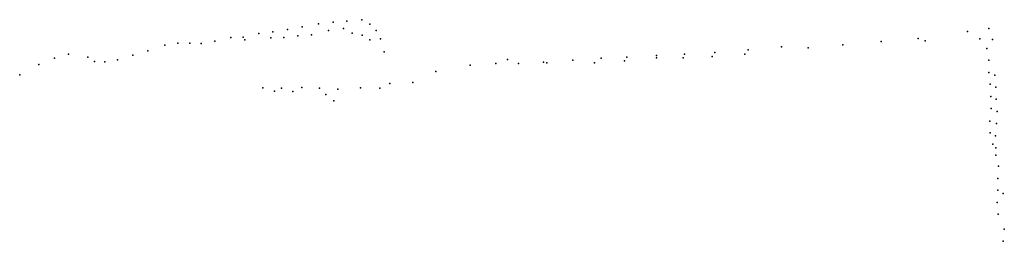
# Model space of a CAD drawing. Header units: millimetres. Extents: x -15373 to 24085, y -35478 to 13383.
# Tile 26 of 27: x 15090 to 17516, y -475 to 71. Entities that reach past the tile are written whole.
import ezdxf

# ---------------------------------------------------------------- set-up
doc = ezdxf.new("R2010")
doc.units = ezdxf.units.MM
doc.layers.add('P', color=9, linetype='Continuous')

msp = doc.modelspace()

# ---------------------------------------------------------------- linework, layer by layer
at = {"layer": 'P'}
for p in [(15786, 53), (15826, 61), (15862, 65), (15888, 49), (15896, 67), (15933, 71), (15953, 60), (17478, 49), (15610, 27), (15641, 28), (15679, 37), (15709, 26), (15714, 41), (15741, 27), (15750, 47), (15775, 31), (15809, 34), (15851, 44), (15909, 38), (15934, 33), (15968, 44), (17304, 25), (17425, 42), (15448, 8), (15480, 13), (15509, 13), (15537, 12), (15571, 18), (15645, 21), (15953, 21), (15979, 24), (16967, 4), (17033, 2), (17118, 9), (17213, 17), (17321, 19), (17456, 24), (17473, 0), (17487, 22), (15176, -24), (15210, -14), (15258, -21), (15369, -16), (15406, -6), (15988, -8), (16523, -24), (16586, -21), (16659, -17), (16659, -23), (16725, -23), (16728, -14), (16796, -20), (16803, -10), (16877, -14), (16885, -3), (15137, -39), (15274, -32), (15300, -33), (15331, -28), (16200, -41), (16263, -37), (16292, -27), (16319, -37), (16381, -34), (16389, -35), (16453, -29), (16506, -35), (16580, -30), (17478, -29), (15090, -65), (16115, -57), (17478, -59), (17493, -66), (15689, -97), (15785, -96), (15930, -97), (16002, -86), (16059, -84), (17481, -88), (17495, -95), (15718, -105), (15735, -98), (15763, -106), (15829, -98), (15844, -113), (15874, -100), (15977, -98), (17483, -118), (15864, -129), (17496, -125), (17484, -148), (17498, -155), (17480, -179), (17497, -185), (17481, -208), (17494, -215), (17488, -236), (17495, -245), (17495, -263), (17502, -290), (17500, -320), (17500, -349), (17513, -357), (17498, -379), (17501, -408), (17516, -445), (17513, -475)]:
    msp.add_point(p, dxfattribs=at)

doc.saveas('drawing.dxf')
